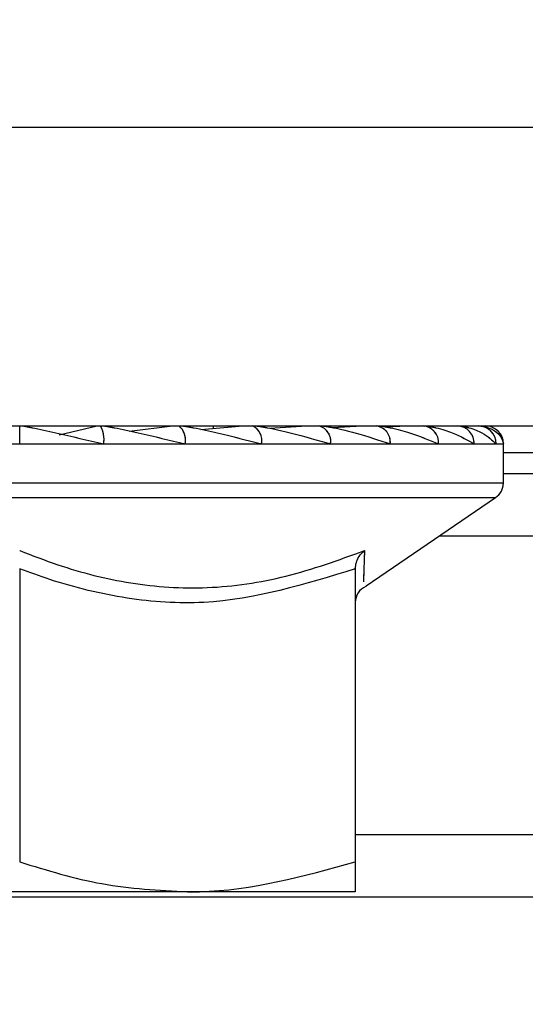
# Paper-space layout 'Sheet9' of a CAD drawing. Header units: inches. Extents: x 2.34 to 9.39, y 0.52 to 7.47.
# Tile 10 of 32: x 4.2221 to 4.2457, y 2.3481 to 2.3939. Entities that reach past the tile are written whole.
import ezdxf

# ---------------------------------------------------------------- set-up
doc = ezdxf.new("R2010")
doc.units = ezdxf.units.IN
doc.header["$MEASUREMENT"] = 0
doc.linetypes.add('PHANTOM', pattern=[0.49999999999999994, 0.25, -0.05, 0.05, -0.05, 0.05, -0.05])
doc.layers.add('FORMAT', color=7, linetype='Continuous')
doc.styles.add('SLDTEXTSTYLE0', font='TXT', dxfattribs={"width": 0.75})
doc.dimstyles.new('SLDDIMSTYLE11', dxfattribs={"dimtxt": 0.1041666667, "dimasz": 0.13, "dimexe": 0, "dimexo": 0.0625, "dimgap": 0.0260416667, "dimtad": 0, "dimtih": 1, "dimtoh": 1, "dimdec": 1, "dimlfac": 18, "dimrnd": 1e-09, "dimzin": 12, "dimdsep": 46, "dimtxsty": 'SLDTEXTSTYLE0', "dimsah": 1, "dimcen": 0.09, "dimadec": 0, "dimazin": 3, "dimtfac": 1, "dimtdec": 1, "dimtofl": 0, "dimtmove": 0, "dimatfit": 3, "dimfxl": 1, "dimfrac": 2, "dimtolj": 1, "dimtzin": 12, "dimarcsym": 0})

# ---------------------------------------------------------------- blocks, each defined once
blk = doc.blocks.new('_D_76')
at = {"layer": 'FORMAT', "color": 7}
for p, q in [((5.9691685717, 6.7509256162), (3.1807116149, 6.7509256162)), ((3.3057116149, 6.7509256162), (3.3057116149, 5.1785009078)), ((3.1517764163, 5.1573782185), (3.1200923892, 5.1573782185)), ((3.1200923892, 5.1573782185), (3.1200923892, 4.9918689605)), ((3.4596467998, 5.1573782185), (3.4913308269, 5.1573782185)), ((3.4913308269, 5.1573782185), (3.4913308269, 4.9918689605)), ((3.1200923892, 4.9918689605), (3.1517764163, 4.9918689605)), ((3.4913308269, 4.9918689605), (3.4596467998, 4.9918689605)), ((3.3057116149, 1.986126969), (3.3057116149, 4.8318573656)), ((4.0575565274, 1.986126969), (3.1807116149, 1.986126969))]:
    blk.add_line(p, q, dxfattribs=at)
for points in [[(3.3057116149, 6.7509256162), (3.2857116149, 6.6209256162), (3.3257116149, 6.6209256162)], [(3.3057116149, 1.986126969), (3.3257116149, 2.116126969), (3.2857116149, 2.116126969)]]:
    blk.add_solid(points, dxfattribs=at)
at = {"layer": 'FORMAT', "color": 7, "char_height": 0.1041666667, "attachment_point": 1, "style": 'SLDTEXTSTYLE0'}
for s, insert in [('2178', (3.1517764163, 5.1261468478)), ('85.8', (3.1710665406, 4.9661352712))]:
    blk.add_mtext(s, dxfattribs=dict(at, insert=insert))
blk = doc.blocks.new('_D_78')
at = {"layer": 'FORMAT', "color": 7}
for p, q in [((4.8515722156, 5.7140035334), (3.5529575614, 5.7140035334)), ((3.6779575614, 5.7140035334), (3.6779575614, 4.5406452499)), ((3.5240223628, 4.5195225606), (3.4923383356, 4.5195225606)), ((3.4923383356, 4.5195225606), (3.4923383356, 4.3540133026)), ((3.8318927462, 4.5195225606), (3.8635767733, 4.5195225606)), ((3.8635767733, 4.5195225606), (3.8635767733, 4.3540133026)), ((3.4923383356, 4.3540133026), (3.5240223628, 4.3540133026)), ((3.8635767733, 4.3540133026), (3.8318927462, 4.3540133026)), ((3.6779575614, 1.986126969), (3.6779575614, 4.1940017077)), ((4.0575565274, 1.986126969), (3.5529575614, 1.986126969))]:
    blk.add_line(p, q, dxfattribs=at)
for points in [[(3.6779575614, 5.7140035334), (3.6579575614, 5.5840035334), (3.6979575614, 5.5840035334)], [(3.6779575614, 1.986126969), (3.6979575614, 2.116126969), (3.6579575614, 2.116126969)]]:
    blk.add_solid(points, dxfattribs=at)
at = {"layer": 'FORMAT', "color": 7, "char_height": 0.1041666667, "attachment_point": 1, "style": 'SLDTEXTSTYLE0'}
for s, insert in [('1704', (3.5240223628, 4.4882911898)), ('67.1', (3.543312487, 4.3282796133))]:
    blk.add_mtext(s, dxfattribs=dict(at, insert=insert))

psp = doc.layouts.new('Sheet9')

# ---------------------------------------------------------------- linework, layer by layer
at = {"color": 7, "linetype": 'Continuous', "lineweight": 25}
for p, q in [((4.1839454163, 2.3889047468), (4.4061676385, 2.3889047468)), ((4.1839454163, 2.3750158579), (4.4061676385, 2.3750158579)), ((4.2221398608, 2.3741825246), (4.2221398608, 2.3750158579)), ((4.2239766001, 2.3746065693), (4.225749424, 2.3750158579)), ((4.2257025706, 2.3750050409), (4.2257025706, 2.3750158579)), ((4.2272474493, 2.3747812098), (4.2292493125, 2.3750158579)), ((4.228835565, 2.3749673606), (4.228835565, 2.3750158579)), ((4.2289388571, 2.3750158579), (4.2289388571, 2.3749794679)), ((4.230565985, 2.3748581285), (4.2325331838, 2.3750158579)), ((4.2311609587, 2.3749058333), (4.2311609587, 2.3750158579)), ((4.2319283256, 2.3749673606), (4.2319283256, 2.3750158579)), ((4.2320793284, 2.3750158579), (4.2320793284, 2.3749794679)), ((4.2323982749, 2.3750050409), (4.2323982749, 2.3750158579)), ((4.2337671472, 2.3749077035), (4.2355012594, 2.3750158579)), ((4.2366826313, 2.3749435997), (4.2380633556, 2.3750158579)), ((4.2391814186, 2.3749714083), (4.2401416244, 2.3750158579)), ((4.2182327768, 2.3741825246), (4.2221398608, 2.3741825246)), ((4.2221398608, 2.3741825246), (4.2260469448, 2.3741825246)), ((4.2260469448, 2.3741825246), (4.229835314, 2.3741825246)), ((4.229835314, 2.3741825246), (4.2333898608, 2.3741825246)), ((4.2333898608, 2.3741825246), (4.236602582, 2.3741825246)), ((4.236602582, 2.3741825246), (4.2393758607, 2.3741825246)), ((4.2393758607, 2.3741825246), (4.2416254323, 2.3741825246)), ((4.2416254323, 2.3741825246), (4.2432829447, 2.3741825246)), ((4.2432829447, 2.3741825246), (4.2442980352, 2.3741825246)), ((4.2442980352, 2.3741825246), (4.2446398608, 2.3741825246)), ((4.2446398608, 2.3723712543), (4.2446398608, 2.3741825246)), ((4.2446398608, 2.3737858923), (4.3454731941, 2.3737858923)), ((4.3454731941, 2.3727936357), (4.2446398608, 2.3727936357)), ((4.1996398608, 2.3723712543), (4.2446398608, 2.3723712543)), ((4.2000040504, 2.3716825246), (4.2442756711, 2.3716825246)), ((4.2382552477, 2.3675815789), (4.2442756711, 2.3716825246)), ((4.2826398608, 2.3698927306), (4.2416481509, 2.3698927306)), ((4.2221398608, 2.3683695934), (4.2221398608, 2.3547435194)), ((4.2377509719, 2.3683695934), (4.2377509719, 2.3547435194)), ((4.2826398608, 2.3560038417), (4.2377509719, 2.3560038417)), ((4.2826398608, 2.3531029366), (4.2054964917, 2.3531029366)), ((4.2299454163, 2.3533491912), (4.2143343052, 2.3533491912)), ((4.2377509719, 2.3533491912), (4.2299454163, 2.3533491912))]:
    psp.add_line(p, q, dxfattribs=at)
at = {"color": 7, "linetype": 'PHANTOM', "lineweight": 18}
for p, q in [((4.1839454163, 2.3889047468), (4.4061676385, 2.3889047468)), ((4.1839454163, 2.3889047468), (4.4061676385, 2.3889047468)), ((4.1839454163, 2.3889047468), (4.4061676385, 2.3889047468)), ((4.1839454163, 2.3750158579), (4.4061676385, 2.3750158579)), ((4.1839454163, 2.3750158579), (4.4061676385, 2.3750158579)), ((4.1839454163, 2.3750158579), (4.4061676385, 2.3750158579)), ((4.2221398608, 2.3741825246), (4.2221398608, 2.3750158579)), ((4.2221398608, 2.3741825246), (4.2221398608, 2.3750158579)), ((4.2221398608, 2.3741825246), (4.2221398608, 2.3750158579)), ((4.2239766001, 2.3746065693), (4.225749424, 2.3750158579)), ((4.2239766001, 2.3746065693), (4.225749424, 2.3750158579)), ((4.2239766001, 2.3746065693), (4.225749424, 2.3750158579)), ((4.2257025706, 2.3750050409), (4.2257025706, 2.3750158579)), ((4.2257025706, 2.3750050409), (4.2257025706, 2.3750158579)), ((4.2257025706, 2.3750050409), (4.2257025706, 2.3750158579)), ((4.2272474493, 2.3747812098), (4.2292493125, 2.3750158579)), ((4.2272474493, 2.3747812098), (4.2292493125, 2.3750158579)), ((4.2272474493, 2.3747812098), (4.2292493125, 2.3750158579)), ((4.228835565, 2.3749673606), (4.228835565, 2.3750158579)), ((4.228835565, 2.3749673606), (4.228835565, 2.3750158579)), ((4.228835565, 2.3749673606), (4.228835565, 2.3750158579)), ((4.2289388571, 2.3750158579), (4.2289388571, 2.3749794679)), ((4.2289388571, 2.3750158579), (4.2289388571, 2.3749794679)), ((4.2289388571, 2.3750158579), (4.2289388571, 2.3749794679)), ((4.230565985, 2.3748581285), (4.2325331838, 2.3750158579)), ((4.230565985, 2.3748581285), (4.2325331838, 2.3750158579)), ((4.230565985, 2.3748581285), (4.2325331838, 2.3750158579)), ((4.2311609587, 2.3749058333), (4.2311609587, 2.3750158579)), ((4.2311609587, 2.3749058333), (4.2311609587, 2.3750158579)), ((4.2311609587, 2.3749058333), (4.2311609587, 2.3750158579)), ((4.2319283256, 2.3749673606), (4.2319283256, 2.3750158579)), ((4.2319283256, 2.3749673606), (4.2319283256, 2.3750158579)), ((4.2319283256, 2.3749673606), (4.2319283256, 2.3750158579)), ((4.2320793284, 2.3750158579), (4.2320793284, 2.3749794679)), ((4.2320793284, 2.3750158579), (4.2320793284, 2.3749794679)), ((4.2320793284, 2.3750158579), (4.2320793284, 2.3749794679)), ((4.2323982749, 2.3750050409), (4.2323982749, 2.3750158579)), ((4.2323982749, 2.3750050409), (4.2323982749, 2.3750158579)), ((4.2323982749, 2.3750050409), (4.2323982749, 2.3750158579)), ((4.2337671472, 2.3749077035), (4.2355012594, 2.3750158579)), ((4.2337671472, 2.3749077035), (4.2355012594, 2.3750158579)), ((4.2337671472, 2.3749077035), (4.2355012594, 2.3750158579)), ((4.2366826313, 2.3749435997), (4.2380633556, 2.3750158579)), ((4.2366826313, 2.3749435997), (4.2380633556, 2.3750158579)), ((4.2366826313, 2.3749435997), (4.2380633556, 2.3750158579)), ((4.2391814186, 2.3749714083), (4.2401416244, 2.3750158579)), ((4.2391814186, 2.3749714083), (4.2401416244, 2.3750158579)), ((4.2391814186, 2.3749714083), (4.2401416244, 2.3750158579)), ((4.2409893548, 2.3749866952), (4.2416729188, 2.3750158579)), ((4.2182327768, 2.3741825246), (4.2221398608, 2.3741825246)), ((4.2182327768, 2.3741825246), (4.2221398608, 2.3741825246)), ((4.2182327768, 2.3741825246), (4.2221398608, 2.3741825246)), ((4.2221398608, 2.3741825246), (4.2260469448, 2.3741825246)), ((4.2221398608, 2.3741825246), (4.2260469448, 2.3741825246)), ((4.2221398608, 2.3741825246), (4.2260469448, 2.3741825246)), ((4.2260469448, 2.3741825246), (4.229835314, 2.3741825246)), ((4.2260469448, 2.3741825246), (4.229835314, 2.3741825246)), ((4.2260469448, 2.3741825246), (4.229835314, 2.3741825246)), ((4.229835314, 2.3741825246), (4.2333898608, 2.3741825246)), ((4.229835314, 2.3741825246), (4.2333898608, 2.3741825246)), ((4.229835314, 2.3741825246), (4.2333898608, 2.3741825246)), ((4.2333898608, 2.3741825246), (4.236602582, 2.3741825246)), ((4.2333898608, 2.3741825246), (4.236602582, 2.3741825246)), ((4.2333898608, 2.3741825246), (4.236602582, 2.3741825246)), ((4.236602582, 2.3741825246), (4.2393758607, 2.3741825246)), ((4.236602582, 2.3741825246), (4.2393758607, 2.3741825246)), ((4.236602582, 2.3741825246), (4.2393758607, 2.3741825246)), ((4.2393758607, 2.3741825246), (4.2416254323, 2.3741825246)), ((4.2393758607, 2.3741825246), (4.2416254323, 2.3741825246)), ((4.2393758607, 2.3741825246), (4.2416254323, 2.3741825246)), ((4.2416254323, 2.3741825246), (4.2432829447, 2.3741825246)), ((4.2416254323, 2.3741825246), (4.2432829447, 2.3741825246)), ((4.2416254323, 2.3741825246), (4.2432829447, 2.3741825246)), ((4.2432829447, 2.3741825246), (4.2442980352, 2.3741825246)), ((4.2432829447, 2.3741825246), (4.2442980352, 2.3741825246)), ((4.2432829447, 2.3741825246), (4.2442980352, 2.3741825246)), ((4.2442980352, 2.3741825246), (4.2446398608, 2.3741825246)), ((4.2442980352, 2.3741825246), (4.2446398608, 2.3741825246)), ((4.2442980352, 2.3741825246), (4.2446398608, 2.3741825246)), ((4.2446398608, 2.3723712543), (4.2446398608, 2.3741825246)), ((4.2446398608, 2.3723712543), (4.2446398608, 2.3741825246)), ((4.2446398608, 2.3723712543), (4.2446398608, 2.3741825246)), ((4.2446398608, 2.3737858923), (4.3454731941, 2.3737858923)), ((4.2446398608, 2.3737858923), (4.3454731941, 2.3737858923)), ((4.2446398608, 2.3737858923), (4.3454731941, 2.3737858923)), ((4.3454731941, 2.3727936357), (4.2446398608, 2.3727936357)), ((4.3454731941, 2.3727936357), (4.2446398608, 2.3727936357)), ((4.3454731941, 2.3727936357), (4.2446398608, 2.3727936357)), ((4.1996398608, 2.3723712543), (4.2446398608, 2.3723712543)), ((4.1996398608, 2.3723712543), (4.2446398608, 2.3723712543)), ((4.1996398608, 2.3723712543), (4.2446398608, 2.3723712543)), ((4.2000040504, 2.3716825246), (4.2442756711, 2.3716825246)), ((4.2000040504, 2.3716825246), (4.2442756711, 2.3716825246)), ((4.2000040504, 2.3716825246), (4.2442756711, 2.3716825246)), ((4.2382552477, 2.3675815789), (4.2442756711, 2.3716825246)), ((4.2382552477, 2.3675815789), (4.2442756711, 2.3716825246)), ((4.2382552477, 2.3675815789), (4.2442756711, 2.3716825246)), ((4.2826398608, 2.3698927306), (4.2416481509, 2.3698927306)), ((4.2826398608, 2.3698927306), (4.2416481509, 2.3698927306)), ((4.2826398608, 2.3698927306), (4.2416481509, 2.3698927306)), ((4.2221398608, 2.3683695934), (4.2221398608, 2.3547435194)), ((4.2221398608, 2.3683695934), (4.2221398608, 2.3547435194)), ((4.2221398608, 2.3683695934), (4.2221398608, 2.3547435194)), ((4.2377509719, 2.3683695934), (4.2377509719, 2.3547435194)), ((4.2377509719, 2.3683695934), (4.2377509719, 2.3547435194)), ((4.2377509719, 2.3683695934), (4.2377509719, 2.3547435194)), ((4.2826398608, 2.3560038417), (4.2377509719, 2.3560038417)), ((4.2826398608, 2.3560038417), (4.2377509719, 2.3560038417)), ((4.2826398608, 2.3560038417), (4.2377509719, 2.3560038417)), ((4.2826398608, 2.3531029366), (4.2054964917, 2.3531029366)), ((4.2826398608, 2.3531029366), (4.2054964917, 2.3531029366)), ((4.2826398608, 2.3531029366), (4.2054964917, 2.3531029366)), ((4.2299454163, 2.3533491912), (4.2143343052, 2.3533491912)), ((4.2299454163, 2.3533491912), (4.2143343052, 2.3533491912)), ((4.2299454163, 2.3533491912), (4.2143343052, 2.3533491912)), ((4.2377509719, 2.3533491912), (4.2299454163, 2.3533491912)), ((4.2377509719, 2.3533491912), (4.2299454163, 2.3533491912)), ((4.2377509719, 2.3533491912), (4.2299454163, 2.3533491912))]:
    psp.add_line(p, q, dxfattribs=at)
at = {"color": 7, "linetype": 'Continuous', "lineweight": 25}
for centre, radius, start, end in [((4.2247386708, 2.3743845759), 0.001323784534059, 351.220539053, 28.4816131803), ((4.2290124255, 2.3743664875), 0.0008432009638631, 347.3983030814, 50.3651393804), ((4.2326606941, 2.3743387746), 0.0007457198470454, 347.905242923, 65.2248594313), ((4.2358767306, 2.3743047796), 0.0007360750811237, 350.4394150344, 75.0253993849), ((4.2386251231, 2.3742686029), 0.0007556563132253, 353.4591256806, 81.4483134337), ((4.2408436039, 2.3742346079), 0.0007835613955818, 356.1887389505, 85.5980503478), ((4.2424739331, 2.3742068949), 0.0008093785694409, 358.2745645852, 88.1637932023), ((4.2434709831, 2.3741888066), 0.0008270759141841, 359.5648082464, 89.55809458), ((4.2438065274, 2.3741825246), 0.0008333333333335, 0, 90), ((4.2438065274, 2.3723712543), 0.0008333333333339, 304.2616074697, 0), ((4.2385842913, 2.3667978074), 0.000833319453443, 114.9587446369, 179.419937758)]:
    psp.add_arc(centre, radius, start, end, dxfattribs=at)
at = {"color": 7, "linetype": 'PHANTOM', "lineweight": 18}
for centre, radius, start, end in [((4.2247386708, 2.3743845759), 0.0013237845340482, 351.2205390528, 28.4816131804), ((4.2247386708, 2.3743845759), 0.0013237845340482, 351.2205390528, 28.4816131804), ((4.2247386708, 2.3743845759), 0.0013237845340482, 351.2205390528, 28.4816131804), ((4.2290124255, 2.3743664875), 0.0008432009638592, 347.3983030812, 50.3651393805), ((4.2290124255, 2.3743664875), 0.0008432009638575, 347.3983030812, 50.3651393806), ((4.2290124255, 2.3743664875), 0.0008432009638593, 347.3983030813, 50.3651393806), ((4.2326606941, 2.3743387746), 0.0007457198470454, 347.905242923, 65.2248594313), ((4.2326606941, 2.3743387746), 0.0007457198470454, 347.905242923, 65.2248594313), ((4.2326606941, 2.3743387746), 0.0007457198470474, 347.9052429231, 65.2248594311), ((4.2358767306, 2.3743047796), 0.0007360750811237, 350.4394150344, 75.0253993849), ((4.2358767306, 2.3743047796), 0.0007360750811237, 350.4394150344, 75.0253993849), ((4.2358767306, 2.3743047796), 0.0007360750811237, 350.4394150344, 75.0253993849), ((4.2386251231, 2.3742686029), 0.0007556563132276, 353.4591256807, 81.4483134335), ((4.2386251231, 2.3742686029), 0.0007556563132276, 353.4591256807, 81.4483134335), ((4.2386251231, 2.3742686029), 0.0007556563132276, 353.4591256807, 81.4483134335), ((4.2408436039, 2.3742346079), 0.0007835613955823, 356.1887389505, 85.5980503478), ((4.2408436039, 2.3742346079), 0.0007835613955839, 356.1887389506, 85.5980503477), ((4.2408436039, 2.3742346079), 0.0007835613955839, 356.1887389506, 85.5980503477), ((4.2424739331, 2.3742068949), 0.0008093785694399, 358.2745645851, 88.1637932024), ((4.2424739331, 2.3742068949), 0.0008093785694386, 358.274564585, 88.1637932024), ((4.2424739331, 2.3742068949), 0.0008093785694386, 358.274564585, 88.1637932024), ((4.2434709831, 2.3741888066), 0.0008270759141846, 359.5648082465, 89.5580945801), ((4.2434709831, 2.3741888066), 0.0008270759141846, 359.5648082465, 89.5580945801), ((4.2434709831, 2.3741888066), 0.0008270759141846, 359.5648082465, 89.5580945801), ((4.2438065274, 2.3741825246), 0.0008333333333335, 0, 90), ((4.2438065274, 2.3741825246), 0.0008333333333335, 0, 90), ((4.2438065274, 2.3741825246), 0.0008333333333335, 0, 90), ((4.2438065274, 2.3723712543), 0.0008333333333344, 304.2616074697, 0), ((4.2438065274, 2.3723712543), 0.0008333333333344, 304.2616074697, 0), ((4.2438065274, 2.3723712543), 0.0008333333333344, 304.2616074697, 0), ((4.2385842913, 2.3667978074), 0.0008333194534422, 114.9587446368, 179.419937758), ((4.2385842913, 2.3667978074), 0.0008333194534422, 114.9587446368, 179.419937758), ((4.2385842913, 2.3667978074), 0.0008333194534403, 114.9587446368, 179.4199377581)]:
    psp.add_arc(centre, radius, start, end, dxfattribs=at)
at = {"color": 7, "linetype": 'Continuous', "lineweight": 25}
for points, knots in [([(4.222294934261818, 2.375015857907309), (4.222296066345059, 2.375015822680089), (4.222302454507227, 2.375015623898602), (4.222336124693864, 2.375010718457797), (4.222467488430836, 2.374986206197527), (4.222954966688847, 2.374884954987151), (4.224187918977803, 2.374613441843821), (4.225304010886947, 2.374354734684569), (4.226046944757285, 2.374182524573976)], [0, 0, 0, 0, 0.0042220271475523, 0.0238242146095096, 0.0559055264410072, 0.1434785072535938, 0.4298508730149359, 1, 1, 1, 1]), ([(4.226054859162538, 2.375015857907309), (4.226056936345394, 2.375015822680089), (4.226068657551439, 2.375015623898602), (4.226113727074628, 2.375010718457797), (4.226266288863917, 2.374986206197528), (4.226787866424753, 2.37488495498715), (4.228040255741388, 2.374613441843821), (4.229117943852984, 2.37435473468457), (4.229835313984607, 2.374182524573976)], [0, 0, 0, 0, 0.0042220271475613, 0.0238242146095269, 0.0559055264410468, 0.1434785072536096, 0.4298508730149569, 1, 1, 1, 1]), ([(4.229695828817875, 2.375015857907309), (4.229698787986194, 2.375015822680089), (4.229715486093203, 2.375015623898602), (4.22977058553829, 2.375010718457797), (4.229939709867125, 2.374986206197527), (4.230479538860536, 2.374884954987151), (4.231713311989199, 2.374613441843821), (4.232719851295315, 2.374354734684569), (4.233389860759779, 2.374182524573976)], [0, 0, 0, 0, 0.0042220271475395, 0.0238242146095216, 0.0559055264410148, 0.1434785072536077, 0.4298508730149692, 1, 1, 1, 1]), ([(4.233107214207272, 2.375015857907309), (4.233110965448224, 2.375015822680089), (4.233132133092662, 2.375015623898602), (4.23319558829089, 2.375010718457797), (4.233376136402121, 2.374986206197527), (4.233917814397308, 2.374884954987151), (4.235095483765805, 2.374613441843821), (4.236000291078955, 2.374354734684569), (4.236602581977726, 2.374182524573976)], [0, 0, 0, 0, 0.0042220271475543, 0.0238242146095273, 0.055905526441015, 0.1434785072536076, 0.4298508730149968, 1, 1, 1, 1]), ([(4.236185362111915, 2.375015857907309), (4.23618979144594, 2.375015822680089), (4.236214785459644, 2.375015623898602), (4.236284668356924, 2.375010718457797), (4.236471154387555, 2.374986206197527), (4.236998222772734, 2.374884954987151), (4.238084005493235, 2.374613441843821), (4.238859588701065, 2.374354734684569), (4.239375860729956, 2.374182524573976)], [0, 0, 0, 0, 0.0042220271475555, 0.02382421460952, 0.0559055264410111, 0.1434785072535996, 0.4298508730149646, 0.9999999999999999, 0.9999999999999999, 0.9999999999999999, 0.9999999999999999]), ([(4.238836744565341, 2.375015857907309), (4.238841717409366, 2.375015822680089), (4.238869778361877, 2.375015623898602), (4.238943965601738, 2.375010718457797), (4.239130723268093, 2.374986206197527), (4.239627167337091, 2.374884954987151), (4.240588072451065, 2.374613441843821), (4.241210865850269, 2.374354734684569), (4.241625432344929, 2.374182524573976)], [0, 0, 0, 0, 0.0042220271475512, 0.0238242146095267, 0.0559055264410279, 0.1434785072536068, 0.4298508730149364, 1, 1, 1, 1]), ([(4.240980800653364, 2.375015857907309), (4.240986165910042, 2.375015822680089), (4.241016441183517, 2.375015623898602), (4.241092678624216, 2.375010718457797), (4.241274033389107, 2.374986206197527), (4.241724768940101, 2.374884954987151), (4.2425315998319, 2.374613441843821), (4.242982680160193, 2.374354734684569), (4.243282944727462, 2.374182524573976)], [0, 0, 0, 0, 0.004222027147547, 0.0238242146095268, 0.0559055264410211, 0.1434785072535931, 0.429850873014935, 0.9999999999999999, 0.9999999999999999, 0.9999999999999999, 0.9999999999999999]), ([(4.242552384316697, 2.375015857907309), (4.242557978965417, 2.375015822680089), (4.242589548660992, 2.375015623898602), (4.242665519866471, 2.375010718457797), (4.242835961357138, 2.374986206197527), (4.243227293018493, 2.37488495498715), (4.243855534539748, 2.374613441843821), (4.244121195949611, 2.37435473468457), (4.244298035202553, 2.374182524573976)], [0, 0, 0, 0, 0.0042220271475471, 0.0238242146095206, 0.0559055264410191, 0.1434785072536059, 0.4298508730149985, 0.9999999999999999, 0.9999999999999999, 0.9999999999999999, 0.9999999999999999]), ([(4.243503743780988, 2.375015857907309), (4.24350938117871, 2.375015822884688), (4.243541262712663, 2.375015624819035), (4.2436146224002, 2.375010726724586), (4.243768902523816, 2.374986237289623), (4.244088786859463, 2.374885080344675), (4.244519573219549, 2.374613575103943), (4.244591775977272, 2.37435483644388), (4.244639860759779, 2.374182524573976)], [0, 0, 0, 0, 0.0042096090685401, 0.0238068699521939, 0.0558732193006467, 0.1433806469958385, 0.4295182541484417, 0.9999999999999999, 0.9999999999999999, 0.9999999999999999, 0.9999999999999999]), ([(4.222139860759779, 2.369219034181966), (4.2227291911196, 2.368992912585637), (4.224414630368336, 2.368346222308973), (4.227316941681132, 2.367603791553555), (4.230901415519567, 2.367376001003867), (4.234581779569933, 2.367917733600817), (4.236969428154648, 2.368781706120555), (4.238178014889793, 2.369219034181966)], [0, 0, 0, 0, 0.1143716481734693, 0.3270940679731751, 0.5448864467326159, 0.7696293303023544, 1, 1, 1, 1]), ([(4.237750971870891, 2.368369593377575), (4.237761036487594, 2.368472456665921), (4.237781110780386, 2.368677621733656), (4.23793031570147, 2.368974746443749), (4.238079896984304, 2.369141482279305), (4.238175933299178, 2.369217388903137), (4.238178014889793, 2.369219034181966)], [0, 0, 0, 0, 0.3025166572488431, 0.603381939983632, 0.99140328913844, 1, 1, 1, 1]), ([(4.238178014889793, 2.369219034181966), (4.238164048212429, 2.368808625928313), (4.23812950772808, 2.367793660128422), (4.238127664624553, 2.367779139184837), (4.238126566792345, 2.36777048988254)], [0, 0, 0, 0, 0.4043567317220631, 1, 1, 1, 1]), ([(4.237750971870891, 2.368369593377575), (4.235418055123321, 2.367655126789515), (4.23192383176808, 2.366585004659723), (4.227088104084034, 2.366916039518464), (4.22424053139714, 2.367608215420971), (4.222607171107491, 2.368200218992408), (4.222139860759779, 2.368369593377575)], [0, 0, 0, 0, 0.4518067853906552, 0.6767124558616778, 0.9075062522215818, 1, 1, 1, 1]), ([(4.222139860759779, 2.354743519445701), (4.223407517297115, 2.354353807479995), (4.225966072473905, 2.353567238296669), (4.228610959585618, 2.353422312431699), (4.229945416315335, 2.353349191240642)], [0, 0, 0, 0, 0.4954579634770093, 1, 1, 1, 1]), ([(4.229945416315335, 2.353349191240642), (4.230130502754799, 2.353350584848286), (4.232766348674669, 2.353370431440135), (4.235349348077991, 2.354081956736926), (4.237750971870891, 2.354743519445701)], [0, 0, 0, 0, 0.0702189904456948, 1, 1, 1, 1]), ([(4.237750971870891, 2.354743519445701), (4.237750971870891, 2.354561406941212), (4.237750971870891, 2.353740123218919), (4.237750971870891, 2.353520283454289), (4.237750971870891, 2.353349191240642)], [0, 0, 0, 0, 0.2217412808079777, 1, 1, 1, 1])]:
    psp.add_open_spline(points, degree=3, knots=knots, dxfattribs=at)
at = {"color": 7, "linetype": 'PHANTOM', "lineweight": 18}
for points, knots in [([(4.222294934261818, 2.375015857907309), (4.222296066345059, 2.375015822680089), (4.222302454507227, 2.375015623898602), (4.222336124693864, 2.375010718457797), (4.222467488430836, 2.374986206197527), (4.222954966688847, 2.374884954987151), (4.224187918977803, 2.374613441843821), (4.225304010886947, 2.374354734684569), (4.226046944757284, 2.374182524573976)], [0, 0, 0, 0, 0.0042220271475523, 0.0238242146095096, 0.0559055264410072, 0.1434785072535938, 0.4298508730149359, 1, 1, 1, 1]), ([(4.222294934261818, 2.375015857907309), (4.222296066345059, 2.375015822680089), (4.222302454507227, 2.375015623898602), (4.222336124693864, 2.375010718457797), (4.222467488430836, 2.374986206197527), (4.222954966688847, 2.374884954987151), (4.224187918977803, 2.374613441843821), (4.225304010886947, 2.374354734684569), (4.226046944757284, 2.374182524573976)], [0, 0, 0, 0, 0.0042220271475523, 0.0238242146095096, 0.0559055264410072, 0.1434785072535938, 0.4298508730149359, 1, 1, 1, 1]), ([(4.222294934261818, 2.375015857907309), (4.222296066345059, 2.375015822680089), (4.222302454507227, 2.375015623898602), (4.222336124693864, 2.375010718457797), (4.222467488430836, 2.374986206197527), (4.222954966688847, 2.374884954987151), (4.224187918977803, 2.374613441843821), (4.225304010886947, 2.374354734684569), (4.226046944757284, 2.374182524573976)], [0, 0, 0, 0, 0.0042220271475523, 0.0238242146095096, 0.0559055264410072, 0.1434785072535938, 0.4298508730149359, 1, 1, 1, 1]), ([(4.226054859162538, 2.375015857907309), (4.226056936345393, 2.375015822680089), (4.226068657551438, 2.375015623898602), (4.226113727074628, 2.375010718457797), (4.226266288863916, 2.374986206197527), (4.226787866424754, 2.374884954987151), (4.228040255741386, 2.374613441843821), (4.229117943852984, 2.37435473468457), (4.229835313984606, 2.374182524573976)], [0, 0, 0, 0, 0.0042220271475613, 0.0238242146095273, 0.0559055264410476, 0.1434785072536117, 0.4298508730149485, 1, 1, 1, 1]), ([(4.226054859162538, 2.375015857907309), (4.226056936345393, 2.375015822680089), (4.226068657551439, 2.375015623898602), (4.226113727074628, 2.375010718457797), (4.226266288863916, 2.374986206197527), (4.226787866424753, 2.37488495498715), (4.228040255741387, 2.374613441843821), (4.229117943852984, 2.37435473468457), (4.229835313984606, 2.374182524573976)], [0, 0, 0, 0, 0.0042220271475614, 0.0238242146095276, 0.0559055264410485, 0.1434785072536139, 0.4298508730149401, 1, 1, 1, 1]), ([(4.226054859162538, 2.375015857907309), (4.226056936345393, 2.375015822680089), (4.226068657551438, 2.375015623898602), (4.226113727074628, 2.375010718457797), (4.226266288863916, 2.374986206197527), (4.226787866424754, 2.374884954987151), (4.228040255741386, 2.374613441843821), (4.229117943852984, 2.374354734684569), (4.229835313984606, 2.374182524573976)], [0, 0, 0, 0, 0.0042220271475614, 0.023824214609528, 0.0559055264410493, 0.143478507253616, 0.4298508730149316, 1, 1, 1, 1]), ([(4.229695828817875, 2.375015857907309), (4.229698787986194, 2.375015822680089), (4.229715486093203, 2.375015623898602), (4.229770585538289, 2.375010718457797), (4.229939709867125, 2.374986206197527), (4.230479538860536, 2.374884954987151), (4.231713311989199, 2.374613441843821), (4.232719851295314, 2.374354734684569), (4.233389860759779, 2.374182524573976)], [0, 0, 0, 0, 0.0042220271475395, 0.0238242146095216, 0.0559055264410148, 0.1434785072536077, 0.4298508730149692, 1, 1, 1, 1]), ([(4.229695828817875, 2.375015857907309), (4.229698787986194, 2.375015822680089), (4.229715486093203, 2.375015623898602), (4.229770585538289, 2.375010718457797), (4.229939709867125, 2.374986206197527), (4.230479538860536, 2.374884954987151), (4.231713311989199, 2.374613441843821), (4.232719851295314, 2.374354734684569), (4.233389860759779, 2.374182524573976)], [0, 0, 0, 0, 0.0042220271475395, 0.0238242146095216, 0.0559055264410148, 0.1434785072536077, 0.4298508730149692, 1, 1, 1, 1]), ([(4.229695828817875, 2.375015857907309), (4.229698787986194, 2.375015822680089), (4.229715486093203, 2.375015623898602), (4.229770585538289, 2.375010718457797), (4.229939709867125, 2.374986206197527), (4.230479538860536, 2.374884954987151), (4.231713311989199, 2.374613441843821), (4.232719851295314, 2.374354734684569), (4.233389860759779, 2.374182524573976)], [0, 0, 0, 0, 0.0042220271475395, 0.0238242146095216, 0.0559055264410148, 0.1434785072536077, 0.4298508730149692, 1, 1, 1, 1]), ([(4.233107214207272, 2.375015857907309), (4.233110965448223, 2.375015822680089), (4.233132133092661, 2.375015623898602), (4.233195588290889, 2.375010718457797), (4.233376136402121, 2.374986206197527), (4.233917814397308, 2.374884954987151), (4.235095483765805, 2.374613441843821), (4.236000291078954, 2.374354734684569), (4.236602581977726, 2.374182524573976)], [0, 0, 0, 0, 0.0042220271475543, 0.0238242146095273, 0.055905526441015, 0.1434785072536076, 0.4298508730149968, 1, 1, 1, 1]), ([(4.233107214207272, 2.375015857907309), (4.233110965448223, 2.375015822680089), (4.233132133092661, 2.375015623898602), (4.233195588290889, 2.375010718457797), (4.233376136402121, 2.374986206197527), (4.233917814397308, 2.374884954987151), (4.235095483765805, 2.374613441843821), (4.236000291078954, 2.374354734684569), (4.236602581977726, 2.374182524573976)], [0, 0, 0, 0, 0.0042220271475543, 0.0238242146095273, 0.055905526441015, 0.1434785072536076, 0.4298508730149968, 1, 1, 1, 1]), ([(4.233107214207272, 2.375015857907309), (4.233110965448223, 2.375015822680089), (4.233132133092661, 2.375015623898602), (4.233195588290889, 2.375010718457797), (4.233376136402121, 2.374986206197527), (4.233917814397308, 2.374884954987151), (4.235095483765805, 2.374613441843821), (4.236000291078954, 2.374354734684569), (4.236602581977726, 2.374182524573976)], [0, 0, 0, 0, 0.0042220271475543, 0.0238242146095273, 0.055905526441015, 0.1434785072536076, 0.4298508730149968, 1, 1, 1, 1]), ([(4.236185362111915, 2.375015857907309), (4.23618979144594, 2.375015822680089), (4.236214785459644, 2.375015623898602), (4.236284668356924, 2.375010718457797), (4.236471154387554, 2.374986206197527), (4.236998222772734, 2.374884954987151), (4.238084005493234, 2.374613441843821), (4.238859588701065, 2.374354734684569), (4.239375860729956, 2.374182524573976)], [0, 0, 0, 0, 0.0042220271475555, 0.02382421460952, 0.0559055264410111, 0.1434785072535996, 0.4298508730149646, 0.9999999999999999, 0.9999999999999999, 0.9999999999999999, 0.9999999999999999]), ([(4.236185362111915, 2.375015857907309), (4.23618979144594, 2.375015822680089), (4.236214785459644, 2.375015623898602), (4.236284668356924, 2.375010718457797), (4.236471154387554, 2.374986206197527), (4.236998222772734, 2.374884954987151), (4.238084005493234, 2.374613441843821), (4.238859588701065, 2.374354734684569), (4.239375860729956, 2.374182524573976)], [0, 0, 0, 0, 0.0042220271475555, 0.02382421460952, 0.0559055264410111, 0.1434785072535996, 0.4298508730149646, 0.9999999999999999, 0.9999999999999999, 0.9999999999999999, 0.9999999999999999]), ([(4.236185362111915, 2.375015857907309), (4.23618979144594, 2.375015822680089), (4.236214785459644, 2.375015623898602), (4.236284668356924, 2.375010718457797), (4.236471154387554, 2.374986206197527), (4.236998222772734, 2.374884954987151), (4.238084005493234, 2.374613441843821), (4.238859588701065, 2.374354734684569), (4.239375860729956, 2.374182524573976)], [0, 0, 0, 0, 0.0042220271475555, 0.02382421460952, 0.0559055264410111, 0.1434785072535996, 0.4298508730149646, 0.9999999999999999, 0.9999999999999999, 0.9999999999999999, 0.9999999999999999]), ([(4.23883674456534, 2.375015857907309), (4.238841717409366, 2.375015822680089), (4.238869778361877, 2.375015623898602), (4.238943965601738, 2.375010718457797), (4.239130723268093, 2.374986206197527), (4.239627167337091, 2.374884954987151), (4.240588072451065, 2.374613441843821), (4.241210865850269, 2.374354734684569), (4.241625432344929, 2.374182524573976)], [0, 0, 0, 0, 0.0042220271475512, 0.0238242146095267, 0.0559055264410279, 0.1434785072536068, 0.4298508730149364, 1, 1, 1, 1]), ([(4.238836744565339, 2.375015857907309), (4.238841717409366, 2.375015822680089), (4.238869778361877, 2.375015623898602), (4.238943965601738, 2.375010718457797), (4.239130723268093, 2.374986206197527), (4.239627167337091, 2.374884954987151), (4.240588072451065, 2.374613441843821), (4.241210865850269, 2.374354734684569), (4.241625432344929, 2.374182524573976)], [0, 0, 0, 0, 0.0042220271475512, 0.0238242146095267, 0.0559055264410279, 0.1434785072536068, 0.4298508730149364, 1, 1, 1, 1]), ([(4.238836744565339, 2.375015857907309), (4.238841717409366, 2.375015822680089), (4.238869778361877, 2.375015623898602), (4.238943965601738, 2.375010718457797), (4.239130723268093, 2.374986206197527), (4.239627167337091, 2.374884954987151), (4.240588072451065, 2.374613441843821), (4.241210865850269, 2.374354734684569), (4.241625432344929, 2.374182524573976)], [0, 0, 0, 0, 0.0042220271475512, 0.0238242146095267, 0.0559055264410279, 0.1434785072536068, 0.4298508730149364, 1, 1, 1, 1]), ([(4.240980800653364, 2.375015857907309), (4.240986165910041, 2.375015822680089), (4.241016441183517, 2.375015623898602), (4.241092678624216, 2.375010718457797), (4.241274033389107, 2.374986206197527), (4.241724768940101, 2.374884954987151), (4.242531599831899, 2.374613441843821), (4.242982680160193, 2.374354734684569), (4.243282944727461, 2.374182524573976)], [0, 0, 0, 0, 0.004222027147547, 0.0238242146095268, 0.0559055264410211, 0.1434785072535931, 0.429850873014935, 0.9999999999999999, 0.9999999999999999, 0.9999999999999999, 0.9999999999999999]), ([(4.240980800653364, 2.375015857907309), (4.240986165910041, 2.375015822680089), (4.241016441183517, 2.375015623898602), (4.241092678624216, 2.375010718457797), (4.241274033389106, 2.374986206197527), (4.241724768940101, 2.374884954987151), (4.242531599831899, 2.374613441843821), (4.242982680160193, 2.374354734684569), (4.243282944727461, 2.374182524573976)], [0, 0, 0, 0, 0.004222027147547, 0.0238242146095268, 0.0559055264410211, 0.1434785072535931, 0.429850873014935, 0.9999999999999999, 0.9999999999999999, 0.9999999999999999, 0.9999999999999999]), ([(4.240980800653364, 2.375015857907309), (4.240986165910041, 2.375015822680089), (4.241016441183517, 2.375015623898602), (4.241092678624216, 2.375010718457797), (4.241274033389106, 2.374986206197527), (4.241724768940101, 2.374884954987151), (4.242531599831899, 2.374613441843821), (4.242982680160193, 2.374354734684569), (4.243282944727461, 2.374182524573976)], [0, 0, 0, 0, 0.004222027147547, 0.0238242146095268, 0.0559055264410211, 0.1434785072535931, 0.429850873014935, 0.9999999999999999, 0.9999999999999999, 0.9999999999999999, 0.9999999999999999]), ([(4.242552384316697, 2.375015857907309), (4.242557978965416, 2.375015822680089), (4.242589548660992, 2.375015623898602), (4.242665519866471, 2.375010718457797), (4.242835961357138, 2.374986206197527), (4.243227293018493, 2.37488495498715), (4.243855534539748, 2.374613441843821), (4.24412119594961, 2.37435473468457), (4.244298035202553, 2.374182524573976)], [0, 0, 0, 0, 0.0042220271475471, 0.0238242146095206, 0.0559055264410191, 0.1434785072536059, 0.4298508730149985, 0.9999999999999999, 0.9999999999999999, 0.9999999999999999, 0.9999999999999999]), ([(4.242552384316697, 2.375015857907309), (4.242557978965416, 2.375015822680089), (4.242589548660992, 2.375015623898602), (4.242665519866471, 2.375010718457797), (4.242835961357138, 2.374986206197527), (4.243227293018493, 2.37488495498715), (4.243855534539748, 2.374613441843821), (4.24412119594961, 2.37435473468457), (4.244298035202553, 2.374182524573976)], [0, 0, 0, 0, 0.0042220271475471, 0.0238242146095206, 0.0559055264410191, 0.1434785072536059, 0.4298508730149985, 0.9999999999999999, 0.9999999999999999, 0.9999999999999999, 0.9999999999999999]), ([(4.242552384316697, 2.375015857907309), (4.242557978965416, 2.375015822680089), (4.242589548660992, 2.375015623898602), (4.242665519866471, 2.375010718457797), (4.242835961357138, 2.374986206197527), (4.243227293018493, 2.37488495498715), (4.243855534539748, 2.374613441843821), (4.24412119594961, 2.37435473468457), (4.244298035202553, 2.374182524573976)], [0, 0, 0, 0, 0.0042220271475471, 0.0238242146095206, 0.0559055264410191, 0.1434785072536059, 0.4298508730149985, 0.9999999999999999, 0.9999999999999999, 0.9999999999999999, 0.9999999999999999]), ([(4.243503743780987, 2.375015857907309), (4.24350938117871, 2.375015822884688), (4.243541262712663, 2.375015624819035), (4.2436146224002, 2.375010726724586), (4.243768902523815, 2.374986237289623), (4.244088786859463, 2.374885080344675), (4.244519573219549, 2.374613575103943), (4.244591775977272, 2.37435483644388), (4.244639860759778, 2.374182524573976)], [0, 0, 0, 0, 0.0042096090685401, 0.0238068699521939, 0.0558732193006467, 0.1433806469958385, 0.4295182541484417, 0.9999999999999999, 0.9999999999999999, 0.9999999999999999, 0.9999999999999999]), ([(4.243503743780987, 2.375015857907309), (4.243509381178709, 2.375015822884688), (4.243541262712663, 2.375015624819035), (4.2436146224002, 2.375010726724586), (4.243768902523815, 2.374986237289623), (4.244088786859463, 2.374885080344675), (4.244519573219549, 2.374613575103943), (4.244591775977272, 2.37435483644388), (4.244639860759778, 2.374182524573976)], [0, 0, 0, 0, 0.0042096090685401, 0.0238068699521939, 0.0558732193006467, 0.1433806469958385, 0.4295182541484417, 0.9999999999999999, 0.9999999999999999, 0.9999999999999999, 0.9999999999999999]), ([(4.243503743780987, 2.375015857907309), (4.243509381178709, 2.375015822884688), (4.243541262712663, 2.375015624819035), (4.2436146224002, 2.375010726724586), (4.243768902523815, 2.374986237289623), (4.244088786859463, 2.374885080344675), (4.244519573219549, 2.374613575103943), (4.244591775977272, 2.37435483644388), (4.244639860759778, 2.374182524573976)], [0, 0, 0, 0, 0.0042096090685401, 0.0238068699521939, 0.0558732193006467, 0.1433806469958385, 0.4295182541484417, 0.9999999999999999, 0.9999999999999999, 0.9999999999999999, 0.9999999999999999]), ([(4.222139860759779, 2.369219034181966), (4.2227291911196, 2.368992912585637), (4.224414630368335, 2.368346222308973), (4.227316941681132, 2.367603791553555), (4.230901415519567, 2.367376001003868), (4.234581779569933, 2.367917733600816), (4.236969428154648, 2.368781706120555), (4.238178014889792, 2.369219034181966)], [0, 0, 0, 0, 0.1143716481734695, 0.3270940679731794, 0.5448864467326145, 0.7696293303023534, 1, 1, 1, 1]), ([(4.222139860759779, 2.369219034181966), (4.2227291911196, 2.368992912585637), (4.224414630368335, 2.368346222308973), (4.227316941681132, 2.367603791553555), (4.230901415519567, 2.367376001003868), (4.234581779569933, 2.367917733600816), (4.236969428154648, 2.368781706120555), (4.238178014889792, 2.369219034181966)], [0, 0, 0, 0, 0.1143716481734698, 0.3270940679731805, 0.5448864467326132, 0.769629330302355, 0.9999999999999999, 0.9999999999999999, 0.9999999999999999, 0.9999999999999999]), ([(4.222139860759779, 2.369219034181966), (4.2227291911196, 2.368992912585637), (4.224414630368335, 2.368346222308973), (4.227316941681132, 2.367603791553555), (4.230901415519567, 2.367376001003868), (4.234581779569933, 2.367917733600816), (4.236969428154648, 2.368781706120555), (4.238178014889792, 2.369219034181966)], [0, 0, 0, 0, 0.1143716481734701, 0.3270940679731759, 0.544886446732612, 0.7696293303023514, 1, 1, 1, 1]), ([(4.237750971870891, 2.368369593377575), (4.237761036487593, 2.368472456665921), (4.237781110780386, 2.368677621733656), (4.23793031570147, 2.368974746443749), (4.238079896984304, 2.369141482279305), (4.238175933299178, 2.369217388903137), (4.238178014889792, 2.369219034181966)], [0, 0, 0, 0, 0.3025166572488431, 0.603381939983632, 0.99140328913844, 1, 1, 1, 1]), ([(4.237750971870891, 2.368369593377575), (4.237761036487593, 2.368472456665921), (4.237781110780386, 2.368677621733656), (4.23793031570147, 2.368974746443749), (4.238079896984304, 2.369141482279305), (4.238175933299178, 2.369217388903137), (4.238178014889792, 2.369219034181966)], [0, 0, 0, 0, 0.3025166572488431, 0.603381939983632, 0.99140328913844, 1, 1, 1, 1]), ([(4.23775097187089, 2.368369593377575), (4.237761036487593, 2.368472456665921), (4.237781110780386, 2.368677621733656), (4.237930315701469, 2.368974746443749), (4.238079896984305, 2.369141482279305), (4.238175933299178, 2.369217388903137), (4.238178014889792, 2.369219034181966)], [0, 0, 0, 0, 0.3025166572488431, 0.603381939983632, 0.99140328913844, 1, 1, 1, 1]), ([(4.238178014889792, 2.369219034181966), (4.238164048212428, 2.368808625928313), (4.23812950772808, 2.367793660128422), (4.238127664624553, 2.367779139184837), (4.238126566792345, 2.36777048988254)], [0, 0, 0, 0, 0.4043567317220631, 1, 1, 1, 1]), ([(4.238178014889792, 2.369219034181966), (4.238164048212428, 2.368808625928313), (4.23812950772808, 2.367793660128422), (4.238127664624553, 2.367779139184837), (4.238126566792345, 2.36777048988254)], [0, 0, 0, 0, 0.4043567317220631, 1, 1, 1, 1]), ([(4.238178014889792, 2.369219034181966), (4.238164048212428, 2.368808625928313), (4.23812950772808, 2.367793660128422), (4.238127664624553, 2.367779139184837), (4.238126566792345, 2.36777048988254)], [0, 0, 0, 0, 0.4043567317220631, 1, 1, 1, 1]), ([(4.237750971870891, 2.368369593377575), (4.235418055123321, 2.367655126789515), (4.23192383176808, 2.366585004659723), (4.227088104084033, 2.366916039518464), (4.22424053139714, 2.367608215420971), (4.222607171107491, 2.368200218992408), (4.222139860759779, 2.368369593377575)], [0, 0, 0, 0, 0.4518067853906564, 0.6767124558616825, 0.9075062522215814, 1, 1, 1, 1]), ([(4.237750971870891, 2.368369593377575), (4.235418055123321, 2.367655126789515), (4.23192383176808, 2.366585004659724), (4.227088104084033, 2.366916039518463), (4.22424053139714, 2.367608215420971), (4.222607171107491, 2.368200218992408), (4.222139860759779, 2.368369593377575)], [0, 0, 0, 0, 0.4518067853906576, 0.6767124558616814, 0.9075062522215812, 1, 1, 1, 1]), ([(4.23775097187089, 2.368369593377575), (4.235418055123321, 2.367655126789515), (4.23192383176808, 2.366585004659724), (4.227088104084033, 2.366916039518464), (4.224240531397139, 2.367608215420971), (4.222607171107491, 2.368200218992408), (4.222139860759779, 2.368369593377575)], [0, 0, 0, 0, 0.4518067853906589, 0.6767124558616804, 0.9075062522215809, 1, 1, 1, 1]), ([(4.222139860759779, 2.354743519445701), (4.223407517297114, 2.354353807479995), (4.225966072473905, 2.353567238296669), (4.228610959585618, 2.353422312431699), (4.229945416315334, 2.353349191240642)], [0, 0, 0, 0, 0.4954579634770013, 0.9999999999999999, 0.9999999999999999, 0.9999999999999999, 0.9999999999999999]), ([(4.222139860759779, 2.354743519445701), (4.223407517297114, 2.354353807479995), (4.225966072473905, 2.353567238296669), (4.228610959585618, 2.353422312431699), (4.229945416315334, 2.353349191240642)], [0, 0, 0, 0, 0.4954579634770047, 1, 1, 1, 1]), ([(4.222139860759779, 2.354743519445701), (4.223407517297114, 2.354353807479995), (4.225966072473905, 2.353567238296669), (4.228610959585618, 2.353422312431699), (4.229945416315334, 2.353349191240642)], [0, 0, 0, 0, 0.4954579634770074, 1, 1, 1, 1]), ([(4.229945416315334, 2.353349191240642), (4.230130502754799, 2.353350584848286), (4.232766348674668, 2.353370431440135), (4.235349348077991, 2.354081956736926), (4.237750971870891, 2.354743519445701)], [0, 0, 0, 0, 0.0702189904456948, 1, 1, 1, 1]), ([(4.229945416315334, 2.353349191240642), (4.230130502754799, 2.353350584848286), (4.232766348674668, 2.353370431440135), (4.235349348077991, 2.354081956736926), (4.237750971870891, 2.354743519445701)], [0, 0, 0, 0, 0.0702189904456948, 1, 1, 1, 1]), ([(4.229945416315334, 2.353349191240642), (4.230130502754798, 2.353350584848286), (4.232766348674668, 2.353370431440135), (4.235349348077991, 2.354081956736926), (4.23775097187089, 2.354743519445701)], [0, 0, 0, 0, 0.0702189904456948, 1, 1, 1, 1]), ([(4.237750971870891, 2.354743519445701), (4.23775097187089, 2.354561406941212), (4.23775097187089, 2.353740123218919), (4.237750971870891, 2.353520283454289), (4.237750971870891, 2.353349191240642)], [0, 0, 0, 0, 0.2217412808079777, 1, 1, 1, 1]), ([(4.237750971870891, 2.354743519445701), (4.23775097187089, 2.354561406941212), (4.23775097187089, 2.353740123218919), (4.23775097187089, 2.353520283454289), (4.237750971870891, 2.353349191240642)], [0, 0, 0, 0, 0.2217412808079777, 1, 1, 1, 1]), ([(4.23775097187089, 2.354743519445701), (4.23775097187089, 2.354561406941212), (4.23775097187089, 2.353740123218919), (4.23775097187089, 2.353520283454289), (4.23775097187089, 2.353349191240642)], [0, 0, 0, 0, 0.2217412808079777, 1, 1, 1, 1])]:
    psp.add_open_spline(points, degree=3, knots=knots, dxfattribs=at)

# ---------------------------------------------------------------- dimensions: what is measured, and where the dimension line sits
at = {"layer": 'FORMAT', "color": 7}
for base, p1, picture, middle in [((3.3057116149, 1.986126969), (6.0191685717, 6.7509256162), '_D_76', (3.3057116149, 5.0051791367)), ((3.6779575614, 1.986126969), (4.9015722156, 5.7140035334), '_D_78', (3.6779575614, 4.3673234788))]:
    dim = psp.add_linear_dim(base=base, p1=p1, p2=(4.1075565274, 1.986126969), angle=90, dimstyle='SLDDIMSTYLE11', dxfattribs=at)
    dim.commit()
    dim.dimension.update_dxf_attribs({"geometry": picture, "text_midpoint": middle, "dimtype": 160})

doc.saveas('drawing.dxf')
